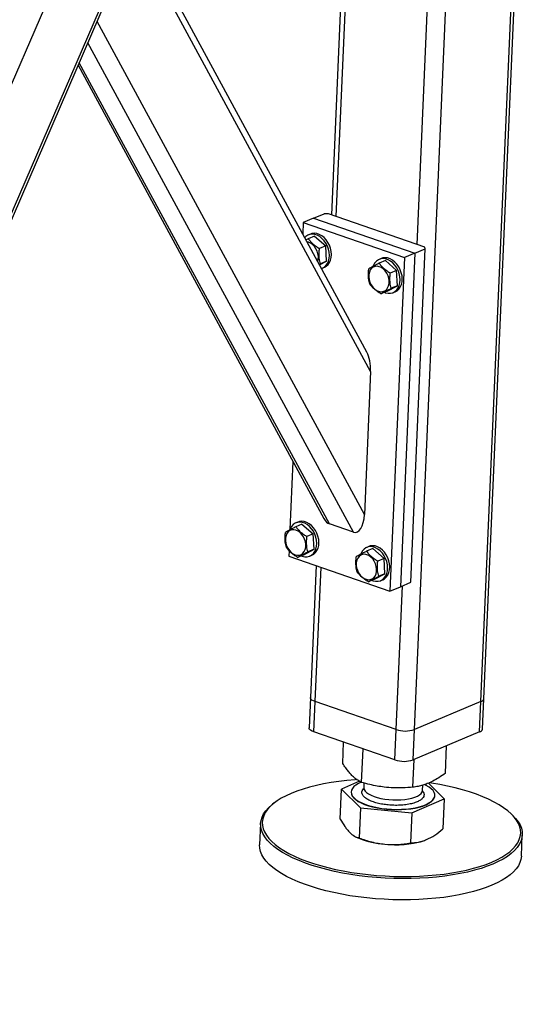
# Model space of a CAD drawing. Header units: millimetres. Extents: x 5 to 589, y 5 to 415.
# Tile 43 of 57: x 363 to 380, y 314 to 347. Entities that reach past the tile are written whole.
import ezdxf

# ---------------------------------------------------------------- set-up
doc = ezdxf.new("R2010")
doc.units = ezdxf.units.MM
doc.layers.add('TRAIT-FORT', color=4, linetype='Continuous', lineweight=25)

msp = doc.modelspace()

# ---------------------------------------------------------------- linework, layer by layer
at = {"layer": 'TRAIT-FORT', "color": 4, "linetype": 'Continuous', "lineweight": 25}
for p, q in [((378.29, 323.901), (379.732, 357.108)), ((378.39, 324), (379.83, 357.15)), ((376.037, 322.953), (377.479, 356.16)), ((376.127, 339.417), (376.843, 355.892)), ((373.831, 354.625), (373.214, 340.423)), ((373.38, 340.366), (374.002, 354.697)), ((350.811, 313.628), (366.742, 350.392)), ((350.821, 313.858), (366.632, 350.345)), ((374.548, 335.109), (366.528, 349.899)), ((374.42, 335.763), (366.629, 350.131)), ((351.032, 318.716), (364.315, 349.37)), ((374.337, 330.25), (365.264, 346.982)), ((373.962, 329.649), (364.953, 346.263)), ((373.147, 329.931), (364.659, 345.584)), ((364.621, 345.498), (372.962, 330.116)), ((372.614, 340.307), (372.262, 340.159)), ((372.614, 340.307), (372.966, 340.455)), ((372.614, 340.307), (376.048, 339.12)), ((373.122, 340.455), (372.966, 340.455)), ((376.384, 339.328), (373.122, 340.455)), ((372.262, 340.159), (372.245, 339.773)), ((372.262, 340.159), (375.696, 338.972)), ((372.432, 339.61), (372.356, 339.57)), ((372.643, 339.698), (372.432, 339.61)), ((372.507, 339.772), (372.436, 339.743)), ((372.643, 339.698), (373.023, 339.368)), ((373.023, 339.368), (372.811, 339.279)), ((373.053, 338.849), (373.023, 339.368)), ((375.908, 327.95), (376.4, 339.269)), ((376.048, 339.12), (376.4, 339.269)), ((376.4, 339.269), (376.384, 339.328)), ((375.047, 338.868), (374.836, 338.779)), ((374.91, 338.942), (374.84, 338.912)), ((375.047, 338.868), (375.426, 338.537)), ((375.696, 338.972), (375.204, 327.653)), ((376.048, 339.12), (375.556, 327.802)), ((376.048, 339.12), (375.696, 338.972)), ((372.805, 338.741), (372.842, 338.76)), ((372.816, 338.721), (373.053, 338.849)), ((373.053, 338.849), (372.842, 338.76)), ((372.91, 338.616), (372.981, 338.646)), ((374.65, 338.716), (374.636, 338.68)), ((375.426, 338.537), (375.215, 338.448)), ((375.456, 338.018), (375.426, 338.537)), ((375.107, 337.83), (375.456, 338.018)), ((375.456, 338.018), (375.245, 337.929)), ((375.107, 337.83), (374.896, 337.741)), ((375.314, 337.786), (375.384, 337.815)), ((374.548, 335.109), (374.337, 330.25)), ((371.91, 332.056), (371.81, 329.741)), ((372.218, 329.923), (372.007, 329.834)), ((372.082, 329.997), (372.012, 329.967)), ((372.218, 329.923), (372.598, 329.592)), ((373.962, 329.649), (373.147, 329.931)), ((371.822, 329.771), (371.808, 329.735)), ((372.598, 329.592), (372.387, 329.503)), ((372.628, 329.073), (372.598, 329.592)), ((371.778, 329.021), (371.77, 328.84)), ((371.77, 328.84), (375.204, 327.653)), ((372.279, 328.885), (372.068, 328.796)), ((372.279, 328.885), (372.628, 329.073)), ((372.628, 329.073), (372.417, 328.984)), ((372.486, 328.841), (372.556, 328.87)), ((374.226, 328.941), (374.211, 328.905)), ((374.622, 329.093), (374.411, 329.004)), ((374.486, 329.166), (374.415, 329.137)), ((374.622, 329.093), (375.002, 328.762)), ((372.697, 328.52), (372.502, 324.04)), ((375.002, 328.762), (374.79, 328.673)), ((375.032, 328.243), (375.002, 328.762)), ((372.665, 323.902), (372.863, 328.462)), ((374.683, 328.054), (375.032, 328.243)), ((375.032, 328.243), (374.821, 328.154)), ((374.683, 328.054), (374.471, 327.966)), ((374.889, 328.01), (374.96, 328.04)), ((375.556, 327.802), (375.908, 327.95)), ((375.204, 327.653), (375.556, 327.802)), ((375.412, 322.953), (375.624, 327.83)), ((372.502, 324.04), (372.458, 323.011)), ((372.62, 322.873), (372.665, 323.902)), ((375.412, 322.953), (372.665, 323.902)), ((378.29, 323.901), (376.037, 322.953)), ((378.245, 322.872), (378.29, 323.901)), ((378.346, 322.971), (378.39, 324)), ((375.367, 321.924), (372.62, 322.873)), ((375.367, 321.924), (375.412, 322.953)), ((375.992, 321.924), (376.037, 322.953)), ((378.245, 322.872), (375.992, 321.924)), ((373.6, 321.799), (373.632, 322.524)), ((374.242, 321.159), (374.291, 322.296)), ((377.085, 321.47), (377.126, 322.401)), ((375.984, 320.994), (376.025, 321.938)), ((374.173, 321.197), (373.563, 320.933)), ((373.518, 319.912), (373.563, 320.933)), ((373.563, 320.933), (374.204, 320.292)), ((373.887, 320.84), (373.887, 320.83)), ((374.32, 321.138), (374.314, 320.985)), ((376.312, 320.898), (376.319, 321.066)), ((377.048, 320.604), (376.513, 321.138)), ((375.946, 320.128), (377.048, 320.604)), ((376.723, 320.707), (376.724, 320.717)), ((377.048, 320.604), (377.003, 319.583)), ((371.275, 320.461), (371.222, 320.42)), ((374.204, 320.292), (374.16, 319.271)), ((374.204, 320.292), (375.946, 320.128)), ((375.946, 320.128), (375.902, 319.107)), ((379.343, 320.067), (379.294, 320.113)), ((370.813, 319.763), (370.781, 319.042)), ((374.061, 319.305), (374.149, 319.267)), ((376.326, 319.172), (376.335, 319.175)), ((379.662, 318.656), (379.693, 319.377))]:
    msp.add_line(p, q, dxfattribs=at)
at = {"layer": 'TRAIT-FORT', "color": 4, "linetype": 'Continuous', "lineweight": 25, "flags": 128}
for points in [[(372.879, 338.605), (372.899, 338.611), (372.969, 338.648), (373.03, 338.703), (373.08, 338.772), (373.117, 338.855), (373.139, 338.948), (373.146, 339.048), (373.138, 339.153), (373.115, 339.258), (373.078, 339.361), (373.028, 339.458), (372.967, 339.546), (372.896, 339.623), (372.818, 339.685), (372.735, 339.731), (372.65, 339.759), (372.566, 339.768), (372.486, 339.759), (372.411, 339.731), (372.345, 339.685), (372.312, 339.651)], [(372.981, 338.646), (373.04, 338.678), (373.101, 338.732), (373.15, 338.802), (373.187, 338.884), (373.209, 338.977), (373.216, 339.078), (373.209, 339.182), (373.186, 339.288), (373.149, 339.391), (373.099, 339.488), (373.037, 339.576), (372.966, 339.652), (372.888, 339.714), (372.805, 339.76), (372.721, 339.788), (372.637, 339.798), (372.556, 339.788), (372.507, 339.772)], [(372.752, 338.838), (372.753, 338.84), (372.771, 338.921), (372.773, 339.008), (372.76, 339.098), (372.733, 339.188), (372.692, 339.272), (372.64, 339.348), (372.578, 339.412), (372.51, 339.461), (372.438, 339.493), (372.391, 339.505)], [(375.023, 337.794), (375.057, 337.781), (375.142, 337.762), (375.225, 337.762), (375.302, 337.781), (375.373, 337.818), (375.434, 337.872), (375.484, 337.942), (375.52, 338.024), (375.542, 338.117), (375.55, 338.217), (375.542, 338.322), (375.519, 338.428), (375.482, 338.531), (375.432, 338.628), (375.37, 338.716), (375.299, 338.792), (375.221, 338.854), (375.139, 338.9), (375.054, 338.928), (374.97, 338.938), (374.889, 338.928), (374.815, 338.9), (374.749, 338.855), (374.693, 338.793), (374.65, 338.716), (374.65, 338.716)], [(375.384, 337.815), (375.443, 337.848), (375.504, 337.902), (375.554, 337.971), (375.591, 338.054), (375.613, 338.147), (375.62, 338.247), (375.612, 338.352), (375.589, 338.457), (375.552, 338.56), (375.502, 338.657), (375.441, 338.745), (375.37, 338.822), (375.292, 338.884), (375.209, 338.93), (375.124, 338.958), (375.04, 338.967), (374.96, 338.958), (374.91, 338.942)], [(374.484, 338.313), (374.497, 338.222), (374.524, 338.133), (374.565, 338.049), (374.617, 337.973), (374.679, 337.909), (374.747, 337.86), (374.819, 337.827), (374.891, 337.813), (374.961, 337.818), (375.025, 337.842), (375.081, 337.883), (375.125, 337.94), (375.157, 338.01), (375.174, 338.09), (375.177, 338.178), (375.164, 338.268), (375.137, 338.357), (375.096, 338.442), (375.044, 338.517), (374.982, 338.581), (374.914, 338.63), (374.842, 338.663), (374.77, 338.677), (374.7, 338.672), (374.636, 338.649), (374.58, 338.608), (374.536, 338.551), (374.504, 338.481), (374.487, 338.4), (374.484, 338.313)], [(372.195, 328.849), (372.229, 328.836), (372.314, 328.817), (372.396, 328.817), (372.474, 328.836), (372.545, 328.873), (372.606, 328.927), (372.655, 328.997), (372.692, 329.079), (372.714, 329.172), (372.721, 329.272), (372.714, 329.377), (372.691, 329.483), (372.654, 329.586), (372.604, 329.683), (372.542, 329.771), (372.471, 329.847), (372.393, 329.909), (372.31, 329.955), (372.226, 329.983), (372.142, 329.993), (372.061, 329.983), (371.987, 329.955), (371.921, 329.91), (371.865, 329.848), (371.822, 329.771), (371.822, 329.771)], [(372.556, 328.87), (372.615, 328.903), (372.676, 328.957), (372.726, 329.026), (372.762, 329.109), (372.785, 329.202), (372.792, 329.302), (372.784, 329.407), (372.761, 329.512), (372.724, 329.615), (372.674, 329.712), (372.612, 329.8), (372.542, 329.877), (372.463, 329.939), (372.381, 329.985), (372.296, 330.013), (372.212, 330.022), (372.132, 330.013), (372.082, 329.997)], [(371.656, 329.368), (371.669, 329.277), (371.696, 329.188), (371.737, 329.104), (371.789, 329.028), (371.851, 328.964), (371.919, 328.915), (371.991, 328.882), (372.063, 328.868), (372.133, 328.873), (372.197, 328.897), (372.252, 328.938), (372.297, 328.994), (372.329, 329.065), (372.346, 329.145), (372.348, 329.233), (372.336, 329.323), (372.308, 329.412), (372.268, 329.497), (372.215, 329.572), (372.154, 329.636), (372.086, 329.685), (372.014, 329.718), (371.941, 329.732), (371.872, 329.727), (371.808, 329.704), (371.752, 329.663), (371.708, 329.606), (371.676, 329.536), (371.658, 329.455), (371.656, 329.368)], [(374.96, 328.04), (375.019, 328.072), (375.08, 328.126), (375.129, 328.196), (375.166, 328.278), (375.188, 328.371), (375.195, 328.472), (375.188, 328.576), (375.165, 328.682), (375.128, 328.785), (375.078, 328.882), (375.016, 328.97), (374.945, 329.046), (374.867, 329.109), (374.784, 329.154), (374.7, 329.183), (374.616, 329.192), (374.535, 329.183), (374.486, 329.166)], [(374.06, 328.537), (374.072, 328.447), (374.1, 328.358), (374.14, 328.273), (374.193, 328.198), (374.254, 328.134), (374.323, 328.084), (374.394, 328.052), (374.467, 328.038), (374.536, 328.043), (374.6, 328.066), (374.656, 328.107), (374.701, 328.164), (374.732, 328.234), (374.75, 328.315), (374.752, 328.402), (374.739, 328.492), (374.712, 328.582), (374.671, 328.666), (374.619, 328.742), (374.557, 328.806), (374.489, 328.855), (374.417, 328.887), (374.345, 328.902), (374.275, 328.897), (374.211, 328.873), (374.156, 328.832), (374.111, 328.775), (374.079, 328.705), (374.062, 328.625), (374.06, 328.537)], [(374.598, 328.019), (374.633, 328.006), (374.717, 327.987), (374.8, 327.987), (374.878, 328.006), (374.948, 328.043), (375.009, 328.097), (375.059, 328.166), (375.095, 328.249), (375.118, 328.342), (375.125, 328.442), (375.117, 328.547), (375.094, 328.652), (375.057, 328.755), (375.007, 328.852), (374.946, 328.94), (374.875, 329.017), (374.797, 329.079), (374.714, 329.125), (374.629, 329.153), (374.545, 329.162), (374.465, 329.153), (374.39, 329.125), (374.324, 329.079), (374.269, 329.017), (374.226, 328.941), (374.226, 328.941)], [(372.665, 323.902), (372.603, 323.927), (372.555, 323.956), (372.521, 323.988), (372.504, 324.021), (372.502, 324.04)], [(372.665, 323.902), (372.603, 323.927), (372.555, 323.956), (372.521, 323.988), (372.504, 324.021), (372.502, 324.04)], [(372.62, 322.873), (372.559, 322.898), (372.51, 322.927), (372.477, 322.959), (372.46, 322.992), (372.458, 323.011)], [(374.085, 321.253), (374.018, 321.248), (373.739, 321.224), (373.468, 321.193), (373.204, 321.154), (372.95, 321.109), (372.706, 321.057), (372.473, 320.999), (372.253, 320.934), (372.046, 320.864), (371.854, 320.788), (371.677, 320.707), (371.515, 320.621), (371.371, 320.531), (371.243, 320.436), (371.134, 320.338), (371.043, 320.237), (370.971, 320.133), (370.918, 320.026), (370.884, 319.918), (370.87, 319.809), (370.876, 319.699), (370.901, 319.588), (370.945, 319.477), (371.009, 319.368), (371.092, 319.259), (371.193, 319.152), (371.313, 319.047), (371.45, 318.944), (371.604, 318.845), (371.774, 318.749), (371.96, 318.657), (372.161, 318.569), (372.375, 318.486), (372.603, 318.408), (372.842, 318.335), (373.092, 318.269), (373.351, 318.208), (373.619, 318.153), (373.895, 318.105), (374.176, 318.064), (374.463, 318.03), (374.752, 318.003), (375.045, 317.983), (375.338, 317.971), (375.63, 317.965), (375.921, 317.968), (376.209, 317.977), (376.493, 317.994), (376.771, 318.018), (377.043, 318.05), (377.306, 318.088), (377.561, 318.133), (377.805, 318.185), (378.037, 318.243), (378.257, 318.308), (378.464, 318.378), (378.657, 318.454), (378.834, 318.535), (378.995, 318.621), (379.14, 318.712), (379.267, 318.806), (379.376, 318.904), (379.467, 319.005), (379.539, 319.109), (379.592, 319.216), (379.626, 319.324), (379.64, 319.433), (379.635, 319.544), (379.61, 319.654), (379.565, 319.765), (379.501, 319.875), (379.419, 319.983), (379.317, 320.091), (379.198, 320.196), (379.198, 320.196)], [(374.228, 321.165), (374.131, 321.122), (374.045, 321.071), (373.977, 321.015), (373.928, 320.957), (373.897, 320.896), (373.887, 320.833), (373.896, 320.77), (373.926, 320.707), (373.974, 320.644), (374.042, 320.584), (374.127, 320.526), (374.228, 320.472), (374.345, 320.422), (374.475, 320.378), (374.617, 320.338), (374.768, 320.305), (374.928, 320.279), (375.092, 320.26)], [(373.887, 320.83), (373.887, 320.823), (373.896, 320.76), (373.925, 320.696), (373.974, 320.634), (374.041, 320.574), (374.126, 320.516), (374.228, 320.462), (374.344, 320.412), (374.475, 320.367), (374.616, 320.328), (374.768, 320.295), (374.927, 320.269), (375.091, 320.249)], [(374.314, 320.985), (374.314, 320.97), (374.327, 320.917), (374.359, 320.865), (374.41, 320.815), (374.478, 320.766), (374.562, 320.722), (374.662, 320.681), (374.773, 320.646), (374.896, 320.616), (375.026, 320.593), (375.162, 320.576)], [(375.092, 320.26), (375.259, 320.248), (375.427, 320.243), (375.594, 320.246), (375.756, 320.256), (375.912, 320.274), (376.059, 320.299), (376.196, 320.331), (376.32, 320.368), (376.431, 320.412), (376.525, 320.461), (376.602, 320.514), (376.661, 320.571), (376.701, 320.631), (376.721, 320.693), (376.722, 320.756), (376.703, 320.819), (376.664, 320.882), (376.605, 320.944), (376.529, 321.003), (376.436, 321.059), (376.38, 321.087)], [(375.162, 320.576), (375.301, 320.567), (375.44, 320.564), (375.577, 320.57), (375.708, 320.582), (375.832, 320.601), (375.946, 320.628), (376.047, 320.66), (376.134, 320.697), (376.206, 320.74), (376.259, 320.786), (376.295, 320.835), (376.311, 320.887), (376.312, 320.898)], [(379.198, 320.196), (379.061, 320.298), (378.907, 320.397), (378.736, 320.493), (378.55, 320.585), (378.35, 320.673), (378.135, 320.756), (377.908, 320.834), (377.669, 320.907), (377.419, 320.974), (377.159, 321.034), (376.891, 321.089), (376.616, 321.137), (376.536, 321.149)], [(375.091, 320.249), (375.259, 320.237), (375.427, 320.233), (375.593, 320.236), (375.755, 320.246), (375.911, 320.264), (376.059, 320.289), (376.196, 320.32), (376.32, 320.358), (376.43, 320.402), (376.524, 320.45), (376.602, 320.504), (376.661, 320.561), (376.701, 320.62), (376.721, 320.682), (376.723, 320.707)], [(379.343, 320.067), (379.366, 320.045), (379.469, 319.937), (379.553, 319.826), (379.617, 319.715), (379.662, 319.603), (379.688, 319.491), (379.693, 319.38), (379.679, 319.269), (379.645, 319.159), (379.591, 319.051), (379.518, 318.946), (379.426, 318.844), (379.316, 318.744), (379.187, 318.649), (379.04, 318.557), (378.877, 318.47), (378.698, 318.388), (378.503, 318.311), (378.293, 318.24), (378.07, 318.175), (377.835, 318.116), (377.587, 318.063), (377.33, 318.017), (377.063, 317.978), (376.788, 317.947), (376.506, 317.922), (376.219, 317.905), (375.927, 317.895), (375.633, 317.893), (375.336, 317.898), (375.04, 317.911), (374.744, 317.931), (374.45, 317.958), (374.16, 317.993), (373.875, 318.035), (373.596, 318.083), (373.325, 318.138), (373.062, 318.2), (372.809, 318.268), (372.567, 318.341), (372.337, 318.42), (372.119, 318.504), (371.916, 318.593), (371.728, 318.686), (371.555, 318.784), (371.399, 318.884), (371.261, 318.988), (371.14, 319.094), (371.037, 319.203), (370.953, 319.313), (370.889, 319.424), (370.844, 319.536), (370.818, 319.648), (370.813, 319.76), (370.827, 319.871), (370.861, 319.98), (370.915, 320.088), (370.988, 320.193), (371.08, 320.296), (371.19, 320.395), (371.222, 320.42)], [(371.229, 318.268), (371.108, 318.374), (371.006, 318.482), (370.922, 318.593), (370.857, 318.704), (370.812, 318.816), (370.787, 318.928), (370.781, 319.04), (370.781, 319.042)], [(379.662, 318.656), (379.648, 318.548), (379.614, 318.439), (379.56, 318.331), (379.487, 318.226), (379.395, 318.123), (379.284, 318.024), (379.156, 317.928), (379.009, 317.837), (378.846, 317.75), (378.666, 317.668), (378.471, 317.591), (378.262, 317.52), (378.039, 317.454), (377.803, 317.395), (377.556, 317.343), (377.299, 317.297), (377.032, 317.258), (376.757, 317.226), (376.475, 317.202), (376.188, 317.185), (375.896, 317.175), (375.601, 317.173), (375.305, 317.178), (375.008, 317.191), (374.713, 317.211), (374.419, 317.238), (374.129, 317.273), (373.844, 317.314), (373.565, 317.363), (373.294, 317.418), (373.031, 317.48), (372.778, 317.547), (372.535, 317.621), (372.305, 317.7), (372.088, 317.784), (371.885, 317.873), (371.697, 317.966), (371.524, 318.063), (371.368, 318.164), (371.229, 318.268)]]:
    msp.add_lwpolyline(points, dxfattribs=at)
at = {"layer": 'TRAIT-FORT', "color": 4, "linetype": 'Continuous', "lineweight": 25}
for centre, radius, start, end in [((378.263, 324.029), 0.131, 281.8518, 347.3969), ((375.724, 323.896), 0.993, 251.654, 288.3246), ((378.218, 323), 0.131, 281.8518, 347.3969), ((375.68, 322.867), 0.993, 251.654, 288.3246), ((375.249, 321.999), 2.945, 248.0825, 265.6525), ((375.4, 322.382), 3.34, 263.5537, 286.0957)]:
    msp.add_arc(centre, radius, start, end, dxfattribs=at)
for centre, start_param, end_param in [((374.204, 335.228), 4.528344, 5.514468), ((373.993, 330.369), 2.957548, 4.528344), ((373.178, 330.651), 2.372875, 2.957548)]:
    msp.add_ellipse(centre, major_axis=(-0.032, 0.729), ratio=0.470661, start_param=start_param, end_param=end_param, dxfattribs=at)
for points, knots in [([(372.432, 339.61), (372.457, 339.578), (372.508, 339.513), (372.601, 339.425), (372.704, 339.346), (372.775, 339.301), (372.811, 339.279)], [0, 0, 0, 0, 0.264605, 0.534948, 0.765343, 1, 1, 1, 1]), ([(372.842, 338.76), (372.834, 338.79), (372.819, 338.851), (372.802, 338.958), (372.795, 339.082), (372.801, 339.185), (372.808, 339.251), (372.81, 339.269), (372.811, 339.279)], [0, 0, 0, 0, 0.192003, 0.385859, 0.637822, 0.896593, 0.948284, 1, 1, 1, 1]), ([(374.517, 338.072), (374.502, 338.133), (374.478, 338.235), (374.47, 338.394), (374.476, 338.506), (374.484, 338.572), (374.486, 338.591)], [0, 0, 0, 0, 0.385549, 0.637642, 0.896546, 1, 1, 1, 1]), ([(374.836, 338.779), (374.798, 338.76), (374.721, 338.72), (374.624, 338.668), (374.546, 338.625), (374.506, 338.602), (374.486, 338.591)], [0, 0, 0, 0, 0.264605, 0.534948, 0.765343, 1, 1, 1, 1]), ([(374.836, 338.779), (374.861, 338.747), (374.912, 338.683), (375.005, 338.594), (375.107, 338.516), (375.179, 338.471), (375.215, 338.448)], [0, 0, 0, 0, 0.264605, 0.534948, 0.765343, 1, 1, 1, 1]), ([(375.245, 337.929), (375.238, 337.96), (375.222, 338.02), (375.206, 338.127), (375.199, 338.252), (375.205, 338.354), (375.212, 338.42), (375.214, 338.439), (375.215, 338.448)], [0, 0, 0, 0, 0.192003, 0.385859, 0.637822, 0.896593, 0.948284, 1, 1, 1, 1]), ([(374.896, 337.741), (374.855, 337.766), (374.773, 337.818), (374.669, 337.901), (374.583, 337.987), (374.539, 338.043), (374.517, 338.072)], [0, 0, 0, 0, 0.264605, 0.534948, 0.765343, 1, 1, 1, 1]), ([(374.896, 337.741), (374.919, 337.754), (374.964, 337.781), (375.049, 337.827), (375.145, 337.878), (375.212, 337.912), (375.245, 337.929)], [0, 0, 0, 0, 0.264605, 0.534948, 0.765343, 1, 1, 1, 1]), ([(371.688, 329.127), (371.674, 329.188), (371.65, 329.29), (371.642, 329.449), (371.648, 329.561), (371.656, 329.627), (371.658, 329.646)], [0, 0, 0, 0, 0.385549, 0.637642, 0.896546, 1, 1, 1, 1]), ([(372.007, 329.834), (371.969, 329.815), (371.892, 329.775), (371.796, 329.723), (371.717, 329.68), (371.678, 329.657), (371.658, 329.646)], [0, 0, 0, 0, 0.264605, 0.534948, 0.765343, 1, 1, 1, 1]), ([(372.007, 329.834), (372.033, 329.802), (372.084, 329.738), (372.177, 329.649), (372.279, 329.571), (372.351, 329.526), (372.387, 329.503)], [0, 0, 0, 0, 0.264605, 0.534948, 0.765343, 1, 1, 1, 1]), ([(372.417, 328.984), (372.409, 329.015), (372.394, 329.075), (372.377, 329.182), (372.371, 329.307), (372.377, 329.409), (372.383, 329.475), (372.386, 329.494), (372.387, 329.503)], [0, 0, 0, 0, 0.192003, 0.385859, 0.637822, 0.896593, 0.948284, 1, 1, 1, 1]), ([(372.068, 328.796), (372.027, 328.821), (371.945, 328.873), (371.841, 328.956), (371.755, 329.042), (371.711, 329.098), (371.688, 329.127)], [0, 0, 0, 0, 0.264605, 0.534948, 0.765343, 1, 1, 1, 1]), ([(372.068, 328.796), (372.09, 328.809), (372.136, 328.836), (372.221, 328.882), (372.316, 328.933), (372.383, 328.967), (372.417, 328.984)], [0, 0, 0, 0, 0.264605, 0.534948, 0.765343, 1, 1, 1, 1]), ([(374.411, 329.004), (374.373, 328.984), (374.296, 328.944), (374.2, 328.893), (374.121, 328.85), (374.082, 328.827), (374.062, 328.815)], [0, 0, 0, 0, 0.264605, 0.534948, 0.765343, 1, 1, 1, 1]), ([(374.411, 329.004), (374.436, 328.972), (374.487, 328.907), (374.58, 328.819), (374.683, 328.74), (374.754, 328.696), (374.79, 328.673)], [0, 0, 0, 0, 0.264605, 0.534948, 0.765343, 1, 1, 1, 1]), ([(374.092, 328.296), (374.077, 328.358), (374.053, 328.459), (374.046, 328.619), (374.052, 328.73), (374.059, 328.796), (374.062, 328.815)], [0, 0, 0, 0, 0.385549, 0.637642, 0.896546, 1, 1, 1, 1]), ([(374.821, 328.154), (374.813, 328.184), (374.798, 328.245), (374.781, 328.352), (374.774, 328.476), (374.78, 328.579), (374.787, 328.645), (374.789, 328.664), (374.79, 328.673)], [0, 0, 0, 0, 0.192003, 0.385859, 0.637822, 0.896593, 0.948284, 1, 1, 1, 1]), ([(374.471, 327.966), (374.431, 327.991), (374.349, 328.042), (374.244, 328.126), (374.158, 328.212), (374.114, 328.268), (374.092, 328.296)], [0, 0, 0, 0, 0.264605, 0.534948, 0.765343, 1, 1, 1, 1]), ([(374.471, 327.966), (374.494, 327.979), (374.54, 328.005), (374.625, 328.052), (374.72, 328.102), (374.787, 328.137), (374.821, 328.154)], [0, 0, 0, 0, 0.264605, 0.534948, 0.765343, 1, 1, 1, 1]), ([(374.242, 321.159), (374.198, 321.181), (374.115, 321.224), (373.995, 321.315), (373.889, 321.416), (373.791, 321.529), (373.697, 321.653), (373.634, 321.749), (373.6, 321.799)], [0, 0, 0, 0, 0.202068, 0.3827, 0.555315, 0.692992, 0.838894, 1, 1, 1, 1]), ([(375.984, 320.994), (375.867, 320.985), (375.645, 320.967), (375.32, 320.97), (375.032, 320.993), (374.766, 321.033), (374.509, 321.086), (374.333, 321.133), (374.242, 321.159)], [0, 0, 0, 0, 0.202068, 0.3827, 0.555315, 0.692992, 0.838894, 1, 1, 1, 1]), ([(377.085, 321.47), (377.011, 321.418), (376.87, 321.32), (376.664, 321.203), (376.482, 321.12), (376.314, 321.062), (376.152, 321.02), (376.042, 321.003), (375.984, 320.994)], [0, 0, 0, 0, 0.202068, 0.3827, 0.555315, 0.692992, 0.838894, 1, 1, 1, 1]), ([(375.147, 320.393), (375.084, 320.4), (374.954, 320.415), (374.768, 320.455), (374.596, 320.508), (374.45, 320.574), (374.358, 320.636), (374.305, 320.689), (374.267, 320.74), (374.245, 320.804), (374.259, 320.877), (374.286, 320.929), (374.319, 320.954), (374.324, 320.958)], [0, 0, 0, 0, 0.102366, 0.210863, 0.323871, 0.439278, 0.554684, 0.611253, 0.667837, 0.776335, 0.878701, 0.981066, 1, 1, 1, 1]), ([(376.303, 320.871), (376.303, 320.87), (376.317, 320.856), (376.342, 320.817), (376.368, 320.753), (376.355, 320.704), (376.348, 320.68)], [0, 0, 0, 0, 0.010346, 0.219728, 0.621209, 1, 1, 1, 1]), ([(376.348, 320.68), (376.335, 320.657), (376.308, 320.609), (376.221, 320.543), (376.096, 320.483), (375.935, 320.434), (375.778, 320.405), (375.645, 320.39), (375.511, 320.381), (375.343, 320.378), (375.211, 320.388), (375.147, 320.393)], [0, 0, 0, 0, 0.1164968, 0.2399717, 0.3685799, 0.4999174, 0.6312549, 0.6956328, 0.7600283, 0.8835032, 1, 1, 1, 1]), ([(373.518, 319.912), (373.569, 319.826), (373.645, 319.696), (373.751, 319.553), (373.806, 319.495), (373.833, 319.465)], [0, 0, 0, 0, 0.495251, 0.746818, 1, 1, 1, 1]), ([(376.447, 319.218), (376.54, 319.265), (376.727, 319.358), (376.911, 319.507), (377.003, 319.583)], [0, 0, 0, 0, 0.494511, 1, 1, 1, 1]), ([(373.833, 319.465), (373.887, 319.418), (373.997, 319.322), (374.105, 319.289), (374.16, 319.271)], [0, 0, 0, 0, 0.494511, 1, 1, 1, 1]), ([(374.16, 319.271), (374.3, 319.224), (374.511, 319.152), (374.802, 319.089), (374.951, 319.071), (375.025, 319.063)], [0, 0, 0, 0, 0.495251, 0.746818, 1, 1, 1, 1]), ([(375.902, 319.107), (375.99, 319.111), (376.123, 319.117), (376.306, 319.163), (376.4, 319.2), (376.447, 319.218)], [0, 0, 0, 0, 0.4952513, 0.7468182, 1, 1, 1, 1]), ([(375.025, 319.063), (375.172, 319.055), (375.467, 319.04), (375.756, 319.084), (375.902, 319.107)], [0, 0, 0, 0, 0.494511, 1, 1, 1, 1])]:
    msp.add_open_spline(points, degree=3, knots=knots, dxfattribs=at)

doc.saveas('drawing.dxf')
